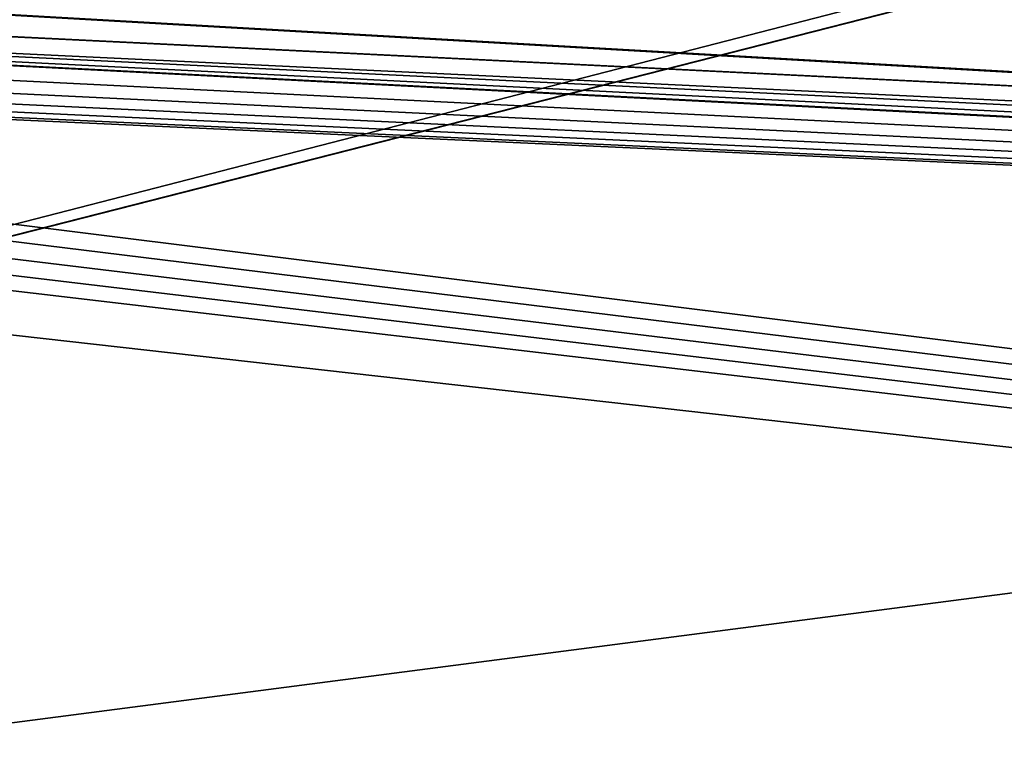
# Model space of a CAD drawing. Extents: x 3 to 600, y 3 to 274.
# Tile 112 of 256: x 122 to 140, y 246 to 259. Entities that reach past the tile are written whole.
import ezdxf

# ---------------------------------------------------------------- set-up
doc = ezdxf.new("R2010")
doc.units = 0

msp = doc.modelspace()

# ---------------------------------------------------------------- linework, layer by layer
for points in [[(39.485008, 271.109985, 35.349995), (139.985001, 265.209991, 35.349995), (39.485008, 234.309982, 35.349995)], [(39.485008, 234.309982, 35.949997), (139.985001, 260.209991, 35.949997), (39.485008, 271.109985, 35.949997)], [(39.485008, 234.309982, 35.349995), (139.985001, 265.209991, 35.349995), (139.985001, 260.209991, 35.349995)], [(113.317566, 245.084976, 20.949999), (256.610016, 245.084976, 20.949999), (256.610016, 263.709991, 20.949999)], [(113.317566, 245.084976, 20.949999), (256.610016, 263.709991, 20.949999), (113.317566, 263.709991, 20.949999)], [(256.610016, 263.709991, 19.949999), (256.610016, 245.084976, 19.949999), (113.317566, 245.084976, 19.949999)], [(256.610016, 263.709991, 19.949999), (113.317566, 245.084976, 19.949999), (113.317566, 263.709991, 19.949999)], [(113.317566, 245.084976, 272.950012), (256.610016, 245.084976, 272.950012), (256.610016, 263.709991, 272.950012)], [(113.317566, 245.084976, 272.950012), (256.610016, 263.709991, 272.950012), (113.317566, 263.709991, 272.950012)], [(256.610016, 263.709991, 271.950012), (256.610016, 245.084976, 271.950012), (113.317566, 245.084976, 271.950012)], [(256.610016, 263.709991, 271.950012), (113.317566, 245.084976, 271.950012), (113.317566, 263.709991, 271.950012)], [(63.834236, 261.854919, 256.950012), (538.984985, 262.709991, 256.950012), (310.735016, 249.709976, 256.950012)], [(291.485016, 234.309982, 257.549988), (63.985004, 262.709991, 257.549988), (63.947021, 262.275848, 257.549988)], [(291.485016, 249.709976, 257.549988), (292.235016, 249.709976, 257.549988), (63.985004, 262.709991, 257.549988)], [(63.985004, 262.709991, 257.549988), (292.235016, 249.709976, 257.549988), (541.484985, 260.209991, 257.549988)], [(291.485016, 249.709976, 257.549988), (63.985004, 262.709991, 257.549988), (291.485016, 234.309982, 257.549988)], [(291.485016, 234.309982, 257.549988), (63.947021, 262.275848, 257.549988), (63.834236, 261.854919, 257.549988)], [(63.834236, 261.854919, 256.950012), (310.735016, 249.709976, 256.950012), (63.65007, 261.459991, 256.950012)], [(63.834236, 261.854919, 257.549988), (63.65007, 261.459991, 257.549988), (291.485016, 234.309982, 257.549988)], [(291.485016, 249.709976, 256.950012), (63.40012, 261.103027, 256.950012), (63.65007, 261.459991, 256.950012)], [(291.485016, 234.309982, 257.549988), (63.65007, 261.459991, 257.549988), (63.40012, 261.103027, 257.549988)], [(63.65007, 261.459991, 256.950012), (310.735016, 249.709976, 256.950012), (305.485016, 249.709976, 256.950012)], [(63.65007, 261.459991, 256.950012), (305.485016, 249.709976, 256.950012), (297.485016, 249.709976, 256.950012)], [(291.485016, 249.709976, 256.950012), (63.65007, 261.459991, 256.950012), (292.235016, 249.709976, 256.950012)], [(292.235016, 249.709976, 256.950012), (63.65007, 261.459991, 256.950012), (297.485016, 249.709976, 256.950012)], [(291.485016, 234.309982, 257.549988), (63.40012, 261.103027, 257.549988), (38.785011, 234.309982, 257.549988)], [(63.09198, 260.794861, 256.950012), (63.40012, 261.103027, 256.950012), (291.485016, 249.709976, 256.950012)], [(291.485016, 249.709976, 256.950012), (62.735004, 260.544922, 256.950012), (63.09198, 260.794861, 256.950012)], [(291.485016, 249.709976, 256.950012), (62.34005, 260.360748, 256.950012), (62.735004, 260.544922, 256.950012)], [(291.485016, 249.709976, 256.950012), (61.485008, 260.209991, 256.950012), (61.919125, 260.247955, 256.950012)], [(61.919125, 260.247955, 256.950012), (62.34005, 260.360748, 256.950012), (291.485016, 249.709976, 256.950012)], [(61.485008, 260.209991, 256.950012), (291.485016, 234.309982, 256.950012), (38.785011, 234.309982, 256.950012)], [(563.484985, 234.309982, 35.349995), (39.485008, 234.309982, 35.349995), (461.985016, 260.209991, 35.349995)], [(461.985016, 260.209991, 35.349995), (39.485008, 234.309982, 35.349995), (140.985001, 260.209991, 35.349995)], [(39.485008, 234.309982, 35.349995), (139.985001, 260.209991, 35.349995), (140.985001, 260.209991, 35.349995)], [(39.485008, 234.309982, 35.949997), (563.484985, 234.309982, 35.949997), (461.985016, 260.209991, 35.949997)], [(461.985016, 260.209991, 35.949997), (140.985001, 260.209991, 35.949997), (39.485008, 234.309982, 35.949997)], [(39.485008, 234.309982, 35.949997), (140.985001, 260.209991, 35.949997), (139.985001, 260.209991, 35.949997)], [(291.485016, 249.709976, 256.950012), (291.485016, 234.309982, 256.950012), (61.485008, 260.209991, 256.950012)]]:
    msp.add_3dface(points)

doc.saveas('drawing.dxf')
